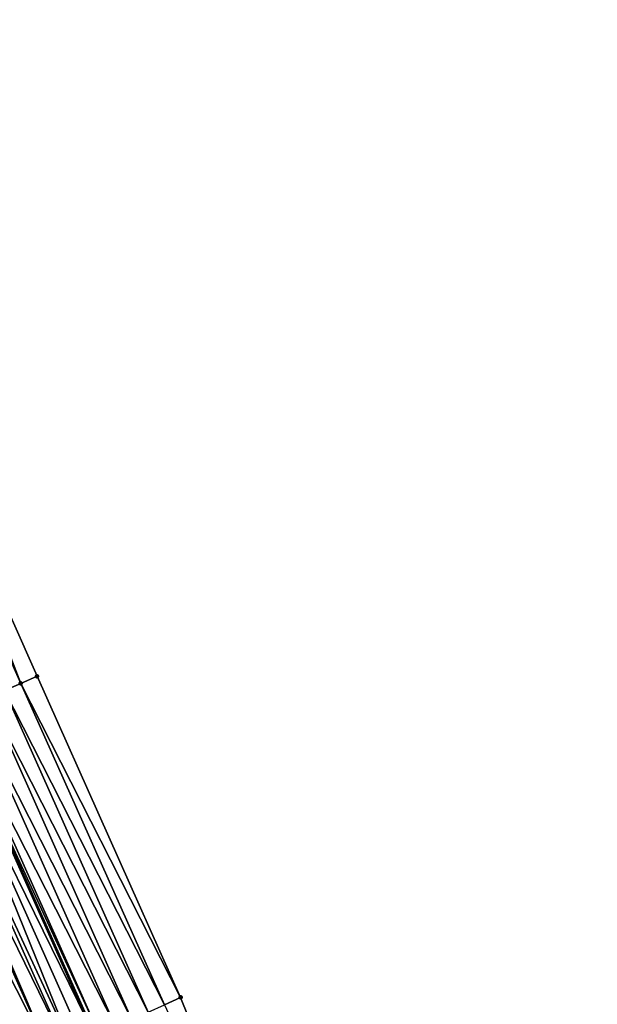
# Model space of a CAD drawing. Header units: feet. Extents: x 2007189 to 2022806, y 818621 to 837694.
# Tile 207 of 256: x 2011908 to 2011941, y 825900 to 825956. Entities that reach past the tile are written whole.
import ezdxf

# ---------------------------------------------------------------- set-up
doc = ezdxf.new("R2010")
doc.units = ezdxf.units.FT
doc.header["$MEASUREMENT"] = 0
for name, color, linetype, lineweight in [('EP_Travel Lane', 172, 'Continuous', 53), ('Road Shots', 141, 'Continuous', 100), ('Road X-Section', 40, 'Continuous', 13)]:
    doc.layers.add(name, color=color, linetype=linetype, lineweight=lineweight)
doc.layers.add('I-77-MM17-21_SB-Surface-Border', color=7, linetype='Continuous')
doc.layers.add('I-77-MM17-21_SB-Surface-TIN', color=7, linetype='Continuous')

msp = doc.modelspace()

# ---------------------------------------------------------------- linework, layer by layer
at = {"layer": 'EP_Travel Lane'}
msp.add_polyline3d([(2011833.866957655, 826081.7088085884, 320.6816221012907), (2011841.5295014, 826063.2360782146, 320.8932239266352), (2011849.176313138, 826044.8583782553, 321.1012287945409), (2011856.964834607, 826026.438887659, 321.348845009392), (2011864.753348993, 826008.0194138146, 321.5979173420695), (2011872.541827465, 825989.6000249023, 321.8543089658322), (2011880.282545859, 825971.4290666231, 322.130552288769), (2011888.400472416, 825953.1524415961, 322.384056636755), (2011896.518366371, 825934.8758899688, 322.6439954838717), (2011904.636436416, 825916.5989418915, 322.8691362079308), (2011912.70822846, 825898.5264558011, 323.1174561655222), (2011921.097539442, 825880.3725761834, 323.3544924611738), (2011929.486898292, 825862.218592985, 323.5815490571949), (2011937.876224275, 825844.0646809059, 323.8154578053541)], dxfattribs=at)
at = {"layer": 'I-77-MM17-21_SB-Surface-Border', "color": 3, "linetype": 'Continuous', "lineweight": -3}
msp.add_polyline3d([(2011837.808323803, 826083.3409574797, 320.4748987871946), (2011845.470799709, 826064.8683902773, 320.7009294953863), (2011853.104783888, 826046.5170055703, 320.9188793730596), (2011860.893348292, 826028.0974130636, 321.1577094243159), (2011869.60313328, 826010.0668614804, 321.3607639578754), (2011877.391561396, 825991.647591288, 321.6273994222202), (2011885.09307417, 825973.5626736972, 321.9043296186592), (2011893.211080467, 825955.2858686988, 322.1420378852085), (2011901.32903363, 825937.0091833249, 322.3902354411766), (2011909.447063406, 825918.7323254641, 322.6233049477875), (2011917.487670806, 825900.7320984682, 322.8758054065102), (2011924.968981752, 825882.1592480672, 323.1633505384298), (2011933.358316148, 825864.0053174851, 323.3954816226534), (2011940.839609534, 825845.4325050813, 323.6866876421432)], dxfattribs=at)
at = {"layer": 'I-77-MM17-21_SB-Surface-TIN', "color": 128, "linetype": 'Continuous', "lineweight": -3}
for points in [[(2011908.532906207, 825918.3269651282, 322.6732301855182), (2011901.32903363, 825937.0091833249, 322.3902354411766), (2011900.41488375, 825936.6038065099, 322.438713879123)], [(2011908.532906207, 825918.3269651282, 322.6732301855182), (2011909.447063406, 825918.7323254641, 322.6233049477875), (2011901.32903363, 825937.0091833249, 322.3902354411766)], [(2011907.618750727, 825917.9216009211, 322.7228155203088), (2011908.532906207, 825918.3269651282, 322.6732301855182), (2011900.41488375, 825936.6038065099, 322.438713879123)], [(2011917.487670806, 825900.7320984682, 322.8758054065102), (2011909.447063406, 825918.7323254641, 322.6233049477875), (2011908.532906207, 825918.3269651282, 322.6732301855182)], [(2011916.579694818, 825900.3130759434, 322.9213240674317), (2011908.532906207, 825918.3269651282, 322.6732301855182), (2011907.618750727, 825917.9216009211, 322.7228155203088)], [(2011916.579694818, 825900.3130759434, 322.9213240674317), (2011917.487670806, 825900.7320984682, 322.8758054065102), (2011908.532906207, 825918.3269651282, 322.6732301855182)], [(2011914.763740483, 825899.4750360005, 323.0128533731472), (2011906.704592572, 825917.5162427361, 322.7729296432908), (2011905.790471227, 825917.1108016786, 322.8157670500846)], [(2011915.671696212, 825899.8941023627, 322.9715583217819), (2011907.618750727, 825917.9216009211, 322.7228155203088), (2011906.704592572, 825917.5162427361, 322.7729296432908)], [(2011914.763740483, 825899.4750360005, 323.0128533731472), (2011915.671696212, 825899.8941023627, 322.9715583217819), (2011906.704592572, 825917.5162427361, 322.7729296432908)], [(2011915.671696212, 825899.8941023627, 322.9715583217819), (2011916.579694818, 825900.3130759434, 322.9213240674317), (2011907.618750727, 825917.9216009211, 322.7228155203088)], [(2011913.855782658, 825899.0559741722, 323.0545852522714), (2011905.790471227, 825917.1108016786, 322.8157670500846), (2011904.876345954, 825916.7053694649, 322.8593810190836)], [(2011913.855782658, 825899.0559741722, 323.0545852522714), (2011914.763740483, 825899.4750360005, 323.0128533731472), (2011905.790471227, 825917.1108016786, 322.8157670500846)], [(2011903.962253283, 825916.2998638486, 322.8965498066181), (2011912.70822846, 825898.5264558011, 323.1174561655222), (2011904.636436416, 825916.5989418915, 322.8691362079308)], [(2011912.947779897, 825898.6370095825, 323.1056857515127), (2011904.876345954, 825916.7053694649, 322.8593810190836), (2011904.636436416, 825916.5989418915, 322.8691362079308)], [(2011912.947779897, 825898.6370095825, 323.1056857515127), (2011904.636436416, 825916.5989418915, 322.8691362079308), (2011912.70822846, 825898.5264558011, 323.1174561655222)], [(2011912.947779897, 825898.6370095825, 323.1056857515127), (2011913.855782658, 825899.0559741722, 323.0545852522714), (2011904.876345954, 825916.7053694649, 322.8593810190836)], [(2011911.13185276, 825897.7989107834, 323.19154445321), (2011903.048137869, 825915.8944094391, 322.9382148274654), (2011902.41508369, 825915.613605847, 322.9660837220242)], [(2011911.410276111, 825897.9274352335, 323.1803372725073), (2011903.962253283, 825916.2998638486, 322.8965498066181), (2011903.048137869, 825915.8944094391, 322.9382148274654)], [(2011911.13185276, 825897.7989107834, 323.19154445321), (2011911.410276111, 825897.9274352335, 323.1803372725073), (2011903.048137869, 825915.8944094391, 322.9382148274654)], [(2011912.039808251, 825898.2179776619, 323.1502991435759), (2011912.70822846, 825898.5264558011, 323.1174561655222), (2011903.962253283, 825916.2998638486, 322.8965498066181)], [(2011911.410276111, 825897.9274352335, 323.1803372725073), (2011912.039808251, 825898.2179776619, 323.1502991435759), (2011903.962253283, 825916.2998638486, 322.8965498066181)], [(2011910.223930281, 825897.3797724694, 323.2259071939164), (2011902.134038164, 825915.4889196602, 322.9767742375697), (2011901.219952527, 825915.0833982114, 323.0125528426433)], [(2011910.223930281, 825897.3797724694, 323.2259071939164), (2011902.41508369, 825915.613605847, 322.9660837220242), (2011902.134038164, 825915.4889196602, 322.9767742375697)], [(2011910.223930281, 825897.3797724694, 323.2259071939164), (2011911.13185276, 825897.7989107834, 323.19154445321), (2011902.41508369, 825915.613605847, 322.9660837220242)], [(2011909.316000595, 825896.9606497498, 323.2617723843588), (2011901.219952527, 825915.0833982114, 323.0125528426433), (2011900.305863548, 825914.6778842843, 323.048991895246)], [(2011909.316000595, 825896.9606497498, 323.2617723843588), (2011910.223930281, 825897.3797724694, 323.2259071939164), (2011901.219952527, 825915.0833982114, 323.0125528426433)], [(2011908.408067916, 825896.5415335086, 323.2982617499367), (2011909.316000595, 825896.9606497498, 323.2617723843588), (2011900.305863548, 825914.6778842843, 323.048991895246)], [(2011924.968981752, 825882.1592480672, 323.1633505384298), (2011917.487670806, 825900.7320984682, 322.8758054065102), (2011916.579694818, 825900.3130759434, 322.9213240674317)]]:
    msp.add_3dface(points, dxfattribs=at)
at = {"layer": 'Road Shots', "lineweight": 100}
for p in [(2011909.447063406, 825918.7323254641, 322.6233049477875), (2011908.532906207, 825918.3269651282, 322.6732301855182), (2011917.487670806, 825900.7320984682, 322.8758054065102)]:
    msp.add_point(p, dxfattribs=at)
at = {"layer": 'Road X-Section', "extrusion": (0.4058974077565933, -0.9138336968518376, 0.01246069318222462), "elevation": 61880.48085389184, "flags": 128}
msp.add_lwpolyline([(2173957.700744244, -448.4852001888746), (2173956.700744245, -448.4352710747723), (2173955.700744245, -448.3856818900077), (2173954.700744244, -448.3355638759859), (2173953.700744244, -448.2927231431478), (2173952.700744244, -448.2491057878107), (2173951.700744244, -448.2119341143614), (2173950.700744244, -448.170265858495), (2173950.008206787, -448.1423948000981), (2173949.700744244, -448.1317034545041), (2173948.700744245, -448.0959220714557), (2173947.700744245, -448.0594801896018), (2173946.700744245, -448.0236138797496), (2173945.700744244, -447.9880140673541), (2173944.700744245, -447.9542225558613), (2173943.700744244, -447.9185977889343), (2173942.700744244, -447.8810399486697), (2173941.700744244, -447.8401262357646), (2173940.700744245, -447.8029281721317), (2173939.700744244, -447.7745655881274), (2173938.700744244, -447.7401501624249), (2173937.700744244, -447.7017167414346), (2173936.700744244, -447.6641642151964), (2173935.700744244, -447.6254531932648), (2173934.700744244, -447.5833896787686), (2173933.700744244, -447.5443117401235), (2173932.700744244, -447.5064893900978), (2173931.700744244, -447.4659985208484), (2173930.700744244, -447.4242775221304), (2173929.700744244, -447.386512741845), (2173928.700744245, -447.3516868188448), (2173927.700744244, -447.3130798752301), (2173927.18601631, -447.2971480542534), (2173926.700744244, -447.284151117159), (2173925.700744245, -447.2568173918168), (2173924.700744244, -447.2227301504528), (2173923.700744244, -447.1839046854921), (2173922.700744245, -447.1440924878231), (2173921.700744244, -447.104563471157), (2173920.700744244, -447.0642937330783), (2173919.700744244, -447.0228657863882), (2173918.700744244, -446.9823231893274), (2173917.700744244, -446.9424601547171), (2173916.700744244, -446.9020170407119), (2173915.700744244, -446.8653303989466), (2173914.700744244, -446.834932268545), (2173913.700744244, -446.8079003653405), (2173912.700744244, -446.7808912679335), (2173912.42306393, -446.7729599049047), (2173912.42306393, -446.7729599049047)], dxfattribs=at)
at = {"layer": 'Road X-Section', "extrusion": (0.4194675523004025, -0.9076983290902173, 0.01143310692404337), "elevation": 94269.08093708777, "flags": 128}
msp.add_lwpolyline([(2172794.714448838, -754.9620209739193), (2172793.714448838, -754.9164993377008), (2172792.714448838, -754.8662617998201), (2172791.714448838, -754.824964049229), (2172790.714448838, -754.7832294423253), (2172789.714448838, -754.7321256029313), (2172788.714448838, -754.687509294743), (2172788.021105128, -754.6574692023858), (2172787.714448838, -754.6462612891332), (2172786.714448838, -754.6118963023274), (2172785.714448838, -754.5760287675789), (2172784.714448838, -754.5395370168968), (2172783.714448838, -754.5049007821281), (2172782.714448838, -754.4676875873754), (2172781.714448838, -754.4320114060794), (2172780.714448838, -754.3966199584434), (2172779.714448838, -754.3575932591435), (2172778.714448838, -754.3166411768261), (2172777.714448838, -754.2794040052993), (2172776.714448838, -754.250532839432), (2172775.714448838, -754.2196734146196), (2172774.714448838, -754.1849158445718), (2172773.714448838, -754.1501091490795), (2172772.714448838, -754.1099287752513), (2172771.714448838, -754.0688539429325), (2172770.714448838, -754.0308781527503), (2172769.714448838, -753.9929286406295), (2172768.714448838, -753.953009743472), (2172767.714448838, -753.910257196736), (2172766.714448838, -753.8723711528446), (2172765.714448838, -753.8377452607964), (2172764.714448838, -753.8027658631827), (2172763.714448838, -753.7718217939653), (2172762.714448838, -753.7390863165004), (2172761.714448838, -753.7011813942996), (2172760.714448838, -753.6622621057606), (2172759.714448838, -753.6251187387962), (2172758.714448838, -753.5869447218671), (2172757.714448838, -753.5467681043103), (2172756.714448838, -753.5071432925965), (2172755.714448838, -753.46595676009), (2172754.714448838, -753.4254511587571), (2172753.714448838, -753.3848204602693), (2172752.714448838, -753.350438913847), (2172752.621295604, -753.3475209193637), (2172751.714448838, -753.3228310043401), (2172750.714448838, -753.2951568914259), (2172749.925390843, -753.2721362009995), (2172749.925390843, -753.2721362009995)], dxfattribs=at)

doc.saveas('drawing.dxf')
